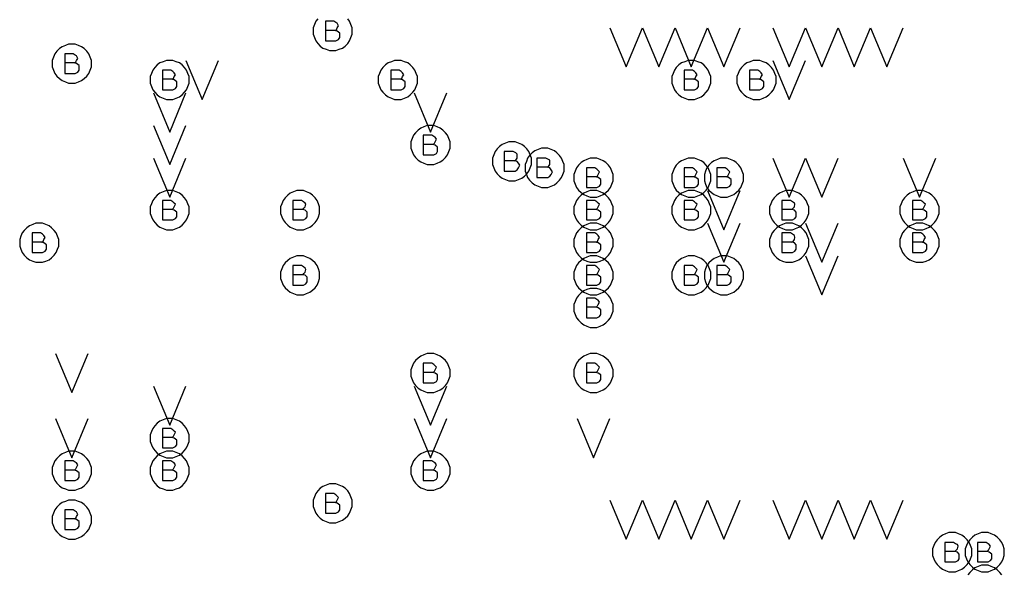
# Model space of a CAD drawing. Extents: x 28 to 61, y 25 to 46.
# Tile 17 of 49: x 36.4 to 37.9, y 32 to 32.8. Entities that reach past the tile are written whole.
import ezdxf

# ---------------------------------------------------------------- set-up
doc = ezdxf.new("R2010")
doc.units = 0
doc.layers.add('RVP8-TX_D_fab_art', color=2, linetype='CONTINUOUS')

msp = doc.modelspace()

# ---------------------------------------------------------------- linework, layer by layer
at = {"layer": 'RVP8-TX_D_fab_art'}
for points in [[(36.882, 32.829), (36.879, 32.825), (36.877, 32.82), (36.875, 32.815), (36.875, 32.81), (36.875, 32.805), (36.877, 32.8), (36.879, 32.795), (36.882, 32.791), (36.886, 32.787), (36.89, 32.784), (36.895, 32.782), (36.9, 32.78), (36.905, 32.78), (36.91, 32.78), (36.915, 32.782), (36.92, 32.784), (36.924, 32.787), (36.928, 32.791), (36.931, 32.795), (36.933, 32.8), (36.935, 32.805), (36.935, 32.81), (36.935, 32.81), (36.935, 32.815), (36.933, 32.82), (36.931, 32.825), (36.928, 32.829)], [(36.909, 32.811), (36.911, 32.812), (36.912, 32.815), (36.914, 32.818), (36.912, 32.822), (36.91, 32.823), (36.907, 32.825), (36.894, 32.825), (36.894, 32.795), (36.91, 32.795), (36.914, 32.797), (36.916, 32.8), (36.916, 32.804), (36.916, 32.807), (36.912, 32.81), (36.909, 32.811), (36.894, 32.811)], [(37.33, 32.815), (37.355, 32.755), (37.38, 32.815), (37.405, 32.755), (37.43, 32.815), (37.455, 32.755), (37.48, 32.815)], [(37.48, 32.815), (37.505, 32.755), (37.53, 32.815)], [(37.58, 32.815), (37.605, 32.755), (37.63, 32.815)], [(37.63, 32.815), (37.655, 32.755), (37.68, 32.815), (37.705, 32.755), (37.73, 32.815), (37.755, 32.755), (37.78, 32.815)], [(36.509, 32.761), (36.511, 32.763), (36.512, 32.765), (36.514, 32.768), (36.512, 32.772), (36.51, 32.773), (36.507, 32.775), (36.494, 32.775), (36.494, 32.745), (36.51, 32.745), (36.514, 32.747), (36.516, 32.75), (36.516, 32.754), (36.516, 32.757), (36.512, 32.76), (36.509, 32.761), (36.494, 32.761)], [(36.68, 32.765), (36.705, 32.705), (36.73, 32.765)], [(37.58, 32.765), (37.605, 32.705), (37.63, 32.765)], [(36.659, 32.736), (36.661, 32.737), (36.662, 32.74), (36.664, 32.743), (36.662, 32.746), (36.66, 32.748), (36.657, 32.75), (36.644, 32.75), (36.644, 32.72), (36.66, 32.72), (36.664, 32.722), (36.666, 32.725), (36.666, 32.729), (36.666, 32.732), (36.662, 32.735), (36.659, 32.736), (36.644, 32.736)], [(37.009, 32.736), (37.011, 32.737), (37.012, 32.74), (37.014, 32.743), (37.012, 32.746), (37.01, 32.748), (37.007, 32.75), (36.994, 32.75), (36.994, 32.72), (37.01, 32.72), (37.014, 32.722), (37.016, 32.725), (37.016, 32.729), (37.016, 32.732), (37.012, 32.735), (37.009, 32.736), (36.994, 32.736)], [(37.459, 32.736), (37.461, 32.737), (37.462, 32.74), (37.464, 32.743), (37.462, 32.746), (37.46, 32.748), (37.457, 32.75), (37.444, 32.75), (37.444, 32.72), (37.46, 32.72), (37.464, 32.722), (37.466, 32.725), (37.466, 32.729), (37.466, 32.732), (37.462, 32.735), (37.459, 32.736), (37.444, 32.736)], [(37.559, 32.736), (37.561, 32.737), (37.562, 32.74), (37.564, 32.743), (37.562, 32.746), (37.56, 32.748), (37.557, 32.75), (37.544, 32.75), (37.544, 32.72), (37.56, 32.72), (37.564, 32.722), (37.566, 32.725), (37.566, 32.729), (37.566, 32.732), (37.562, 32.735), (37.559, 32.736), (37.544, 32.736)], [(36.63, 32.715), (36.655, 32.655), (36.68, 32.715)], [(37.03, 32.715), (37.055, 32.655), (37.08, 32.715)], [(36.63, 32.665), (36.655, 32.605), (36.68, 32.665)], [(37.059, 32.636), (37.061, 32.638), (37.062, 32.64), (37.064, 32.644), (37.062, 32.647), (37.06, 32.648), (37.057, 32.65), (37.044, 32.65), (37.044, 32.62), (37.06, 32.62), (37.064, 32.622), (37.066, 32.625), (37.066, 32.629), (37.066, 32.632), (37.062, 32.635), (37.059, 32.636), (37.044, 32.636)], [(37.184, 32.611), (37.186, 32.612), (37.188, 32.615), (37.188, 32.618), (37.188, 32.621), (37.186, 32.623), (37.182, 32.625), (37.168, 32.625), (37.168, 32.595), (37.185, 32.595), (37.188, 32.597), (37.19, 32.6), (37.192, 32.604), (37.19, 32.607), (37.188, 32.61), (37.184, 32.611), (37.168, 32.611)], [(36.63, 32.615), (36.655, 32.555), (36.68, 32.615)], [(37.234, 32.601), (37.236, 32.602), (37.238, 32.605), (37.238, 32.608), (37.238, 32.612), (37.236, 32.613), (37.232, 32.615), (37.218, 32.615), (37.218, 32.585), (37.235, 32.585), (37.238, 32.587), (37.24, 32.59), (37.242, 32.594), (37.24, 32.597), (37.238, 32.6), (37.234, 32.601), (37.218, 32.601)], [(37.58, 32.615), (37.605, 32.555), (37.63, 32.615), (37.655, 32.555), (37.68, 32.615)], [(37.78, 32.615), (37.805, 32.555), (37.83, 32.615)], [(37.309, 32.586), (37.311, 32.588), (37.312, 32.59), (37.314, 32.594), (37.312, 32.596), (37.31, 32.598), (37.307, 32.6), (37.294, 32.6), (37.294, 32.57), (37.31, 32.57), (37.314, 32.572), (37.316, 32.575), (37.316, 32.578), (37.316, 32.582), (37.312, 32.585), (37.309, 32.586), (37.294, 32.586)], [(37.459, 32.586), (37.461, 32.588), (37.462, 32.59), (37.464, 32.594), (37.462, 32.596), (37.46, 32.598), (37.457, 32.6), (37.444, 32.6), (37.444, 32.57), (37.46, 32.57), (37.464, 32.572), (37.466, 32.575), (37.466, 32.578), (37.466, 32.582), (37.462, 32.585), (37.459, 32.586), (37.444, 32.586)], [(37.509, 32.586), (37.511, 32.588), (37.512, 32.59), (37.514, 32.594), (37.512, 32.596), (37.51, 32.598), (37.507, 32.6), (37.494, 32.6), (37.494, 32.57), (37.51, 32.57), (37.514, 32.572), (37.516, 32.575), (37.516, 32.578), (37.516, 32.582), (37.512, 32.585), (37.509, 32.586), (37.494, 32.586)], [(37.48, 32.565), (37.505, 32.505), (37.53, 32.565)], [(36.659, 32.536), (36.661, 32.538), (36.662, 32.54), (36.664, 32.544), (36.662, 32.546), (36.66, 32.548), (36.657, 32.55), (36.644, 32.55), (36.644, 32.52), (36.66, 32.52), (36.664, 32.522), (36.666, 32.525), (36.666, 32.528), (36.666, 32.532), (36.662, 32.535), (36.659, 32.536), (36.644, 32.536)], [(36.859, 32.536), (36.861, 32.538), (36.863, 32.54), (36.864, 32.544), (36.863, 32.546), (36.86, 32.548), (36.857, 32.55), (36.844, 32.55), (36.844, 32.52), (36.86, 32.52), (36.864, 32.522), (36.866, 32.525), (36.866, 32.528), (36.866, 32.532), (36.863, 32.535), (36.859, 32.536), (36.844, 32.536)], [(37.309, 32.536), (37.311, 32.538), (37.312, 32.54), (37.314, 32.544), (37.312, 32.546), (37.31, 32.548), (37.307, 32.55), (37.294, 32.55), (37.294, 32.52), (37.31, 32.52), (37.314, 32.522), (37.316, 32.525), (37.316, 32.528), (37.316, 32.532), (37.312, 32.535), (37.309, 32.536), (37.294, 32.536)], [(37.459, 32.536), (37.461, 32.538), (37.462, 32.54), (37.464, 32.544), (37.462, 32.546), (37.46, 32.548), (37.457, 32.55), (37.444, 32.55), (37.444, 32.52), (37.46, 32.52), (37.464, 32.522), (37.466, 32.525), (37.466, 32.528), (37.466, 32.532), (37.462, 32.535), (37.459, 32.536), (37.444, 32.536)], [(37.609, 32.536), (37.611, 32.538), (37.613, 32.54), (37.614, 32.544), (37.613, 32.546), (37.61, 32.548), (37.607, 32.55), (37.594, 32.55), (37.594, 32.52), (37.61, 32.52), (37.614, 32.522), (37.616, 32.525), (37.616, 32.528), (37.616, 32.532), (37.613, 32.535), (37.609, 32.536), (37.594, 32.536)], [(37.809, 32.536), (37.811, 32.538), (37.812, 32.54), (37.814, 32.544), (37.812, 32.546), (37.81, 32.548), (37.807, 32.55), (37.794, 32.55), (37.794, 32.52), (37.81, 32.52), (37.814, 32.522), (37.816, 32.525), (37.816, 32.528), (37.816, 32.532), (37.812, 32.535), (37.809, 32.536), (37.794, 32.536)], [(37.48, 32.515), (37.505, 32.455), (37.53, 32.515)], [(37.63, 32.515), (37.655, 32.455), (37.68, 32.515)], [(36.459, 32.486), (36.461, 32.487), (36.462, 32.49), (36.464, 32.493), (36.462, 32.496), (36.46, 32.498), (36.457, 32.5), (36.444, 32.5), (36.444, 32.47), (36.46, 32.47), (36.464, 32.472), (36.466, 32.475), (36.466, 32.479), (36.466, 32.482), (36.462, 32.485), (36.459, 32.486), (36.444, 32.486)], [(37.309, 32.486), (37.311, 32.487), (37.312, 32.49), (37.314, 32.493), (37.312, 32.496), (37.31, 32.498), (37.307, 32.5), (37.294, 32.5), (37.294, 32.47), (37.31, 32.47), (37.314, 32.472), (37.316, 32.475), (37.316, 32.479), (37.316, 32.482), (37.312, 32.485), (37.309, 32.486), (37.294, 32.486)], [(37.609, 32.486), (37.611, 32.487), (37.613, 32.49), (37.614, 32.493), (37.613, 32.496), (37.61, 32.498), (37.607, 32.5), (37.594, 32.5), (37.594, 32.47), (37.61, 32.47), (37.614, 32.472), (37.616, 32.475), (37.616, 32.479), (37.616, 32.482), (37.613, 32.485), (37.609, 32.486), (37.594, 32.486)], [(37.809, 32.486), (37.811, 32.487), (37.812, 32.49), (37.814, 32.493), (37.812, 32.496), (37.81, 32.498), (37.807, 32.5), (37.794, 32.5), (37.794, 32.47), (37.81, 32.47), (37.814, 32.472), (37.816, 32.475), (37.816, 32.479), (37.816, 32.482), (37.812, 32.485), (37.809, 32.486), (37.794, 32.486)], [(36.859, 32.436), (36.861, 32.438), (36.863, 32.44), (36.864, 32.444), (36.863, 32.446), (36.86, 32.448), (36.857, 32.45), (36.844, 32.45), (36.844, 32.42), (36.86, 32.42), (36.864, 32.422), (36.866, 32.425), (36.866, 32.428), (36.866, 32.432), (36.863, 32.435), (36.859, 32.436), (36.844, 32.436)], [(37.309, 32.436), (37.311, 32.438), (37.312, 32.44), (37.314, 32.444), (37.312, 32.446), (37.31, 32.448), (37.307, 32.45), (37.294, 32.45), (37.294, 32.42), (37.31, 32.42), (37.314, 32.422), (37.316, 32.425), (37.316, 32.428), (37.316, 32.432), (37.312, 32.435), (37.309, 32.436), (37.294, 32.436)], [(37.459, 32.436), (37.461, 32.438), (37.462, 32.44), (37.464, 32.444), (37.462, 32.446), (37.46, 32.448), (37.457, 32.45), (37.444, 32.45), (37.444, 32.42), (37.46, 32.42), (37.464, 32.422), (37.466, 32.425), (37.466, 32.428), (37.466, 32.432), (37.462, 32.435), (37.459, 32.436), (37.444, 32.436)], [(37.509, 32.436), (37.511, 32.438), (37.512, 32.44), (37.514, 32.444), (37.512, 32.446), (37.51, 32.448), (37.507, 32.45), (37.494, 32.45), (37.494, 32.42), (37.51, 32.42), (37.514, 32.422), (37.516, 32.425), (37.516, 32.428), (37.516, 32.432), (37.512, 32.435), (37.509, 32.436), (37.494, 32.436)], [(37.63, 32.465), (37.655, 32.405), (37.68, 32.465)], [(37.309, 32.386), (37.311, 32.388), (37.312, 32.39), (37.314, 32.394), (37.312, 32.397), (37.31, 32.398), (37.307, 32.4), (37.294, 32.4), (37.294, 32.37), (37.31, 32.37), (37.314, 32.372), (37.316, 32.375), (37.316, 32.379), (37.316, 32.382), (37.312, 32.385), (37.309, 32.386), (37.294, 32.386)], [(36.48, 32.315), (36.505, 32.255), (36.53, 32.315)], [(37.059, 32.286), (37.061, 32.288), (37.062, 32.29), (37.064, 32.294), (37.062, 32.296), (37.06, 32.298), (37.057, 32.3), (37.044, 32.3), (37.044, 32.27), (37.06, 32.27), (37.064, 32.272), (37.066, 32.275), (37.066, 32.278), (37.066, 32.282), (37.062, 32.285), (37.059, 32.286), (37.044, 32.286)], [(37.309, 32.286), (37.311, 32.288), (37.312, 32.29), (37.314, 32.294), (37.312, 32.296), (37.31, 32.298), (37.307, 32.3), (37.294, 32.3), (37.294, 32.27), (37.31, 32.27), (37.314, 32.272), (37.316, 32.275), (37.316, 32.278), (37.316, 32.282), (37.312, 32.285), (37.309, 32.286), (37.294, 32.286)], [(36.63, 32.265), (36.655, 32.205), (36.68, 32.265)], [(37.03, 32.265), (37.055, 32.205), (37.08, 32.265)], [(36.48, 32.215), (36.505, 32.155), (36.53, 32.215)], [(37.03, 32.215), (37.055, 32.155), (37.08, 32.215)], [(37.28, 32.215), (37.305, 32.155), (37.33, 32.215)], [(36.659, 32.186), (36.661, 32.188), (36.662, 32.19), (36.664, 32.194), (36.662, 32.196), (36.66, 32.198), (36.657, 32.2), (36.644, 32.2), (36.644, 32.17), (36.66, 32.17), (36.664, 32.172), (36.666, 32.175), (36.666, 32.178), (36.666, 32.182), (36.662, 32.185), (36.659, 32.186), (36.644, 32.186)], [(36.509, 32.136), (36.511, 32.138), (36.512, 32.14), (36.514, 32.144), (36.512, 32.147), (36.51, 32.148), (36.507, 32.15), (36.494, 32.15), (36.494, 32.12), (36.51, 32.12), (36.514, 32.122), (36.516, 32.125), (36.516, 32.129), (36.516, 32.132), (36.512, 32.135), (36.509, 32.136), (36.494, 32.136)], [(36.659, 32.136), (36.661, 32.138), (36.662, 32.14), (36.664, 32.144), (36.662, 32.147), (36.66, 32.148), (36.657, 32.15), (36.644, 32.15), (36.644, 32.12), (36.66, 32.12), (36.664, 32.122), (36.666, 32.125), (36.666, 32.129), (36.666, 32.132), (36.662, 32.135), (36.659, 32.136), (36.644, 32.136)], [(37.059, 32.136), (37.061, 32.138), (37.062, 32.14), (37.064, 32.144), (37.062, 32.147), (37.06, 32.148), (37.057, 32.15), (37.044, 32.15), (37.044, 32.12), (37.06, 32.12), (37.064, 32.122), (37.066, 32.125), (37.066, 32.129), (37.066, 32.132), (37.062, 32.135), (37.059, 32.136), (37.044, 32.136)], [(36.909, 32.086), (36.911, 32.088), (36.912, 32.09), (36.914, 32.094), (36.912, 32.096), (36.91, 32.098), (36.907, 32.1), (36.894, 32.1), (36.894, 32.07), (36.91, 32.07), (36.914, 32.072), (36.916, 32.075), (36.916, 32.078), (36.916, 32.082), (36.912, 32.085), (36.909, 32.086), (36.894, 32.086)], [(37.33, 32.09), (37.355, 32.03), (37.38, 32.09), (37.405, 32.03), (37.43, 32.09), (37.455, 32.03), (37.48, 32.09)], [(37.48, 32.09), (37.505, 32.03), (37.53, 32.09)], [(37.58, 32.09), (37.605, 32.03), (37.63, 32.09), (37.655, 32.03), (37.68, 32.09), (37.705, 32.03), (37.73, 32.09), (37.755, 32.03), (37.78, 32.09)], [(36.509, 32.061), (36.511, 32.062), (36.512, 32.065), (36.514, 32.068), (36.512, 32.072), (36.51, 32.073), (36.507, 32.075), (36.494, 32.075), (36.494, 32.045), (36.51, 32.045), (36.514, 32.047), (36.516, 32.05), (36.516, 32.054), (36.516, 32.057), (36.512, 32.06), (36.509, 32.061), (36.494, 32.061)], [(37.859, 32.011), (37.861, 32.013), (37.863, 32.015), (37.864, 32.019), (37.863, 32.022), (37.86, 32.023), (37.857, 32.025), (37.844, 32.025), (37.844, 31.995), (37.86, 31.995), (37.864, 31.997), (37.866, 32), (37.866, 32.004), (37.866, 32.007), (37.863, 32.01), (37.859, 32.011), (37.844, 32.011)], [(37.909, 32.011), (37.911, 32.013), (37.912, 32.015), (37.914, 32.019), (37.912, 32.022), (37.91, 32.023), (37.907, 32.025), (37.894, 32.025), (37.894, 31.995), (37.91, 31.995), (37.914, 31.997), (37.916, 32), (37.916, 32.004), (37.916, 32.007), (37.912, 32.01), (37.909, 32.011), (37.894, 32.011)], [(37.931, 31.975), (37.928, 31.979), (37.924, 31.983), (37.92, 31.986), (37.915, 31.988), (37.91, 31.99), (37.905, 31.99), (37.9, 31.99), (37.895, 31.988), (37.89, 31.986), (37.886, 31.983), (37.882, 31.979), (37.879, 31.975)]]:
    msp.add_lwpolyline(points, dxfattribs=at)
for points in [[(36.535, 32.76), (36.535, 32.765), (36.533, 32.77), (36.531, 32.775), (36.528, 32.779), (36.524, 32.783), (36.52, 32.786), (36.515, 32.788), (36.51, 32.79), (36.505, 32.79), (36.5, 32.79), (36.495, 32.788), (36.49, 32.786), (36.486, 32.783), (36.482, 32.779), (36.479, 32.775), (36.477, 32.77), (36.475, 32.765), (36.475, 32.76), (36.475, 32.755), (36.477, 32.75), (36.479, 32.745), (36.482, 32.741), (36.486, 32.737), (36.49, 32.734), (36.495, 32.732), (36.5, 32.73), (36.505, 32.73), (36.51, 32.73), (36.515, 32.732), (36.52, 32.734), (36.524, 32.737), (36.528, 32.741), (36.531, 32.745), (36.533, 32.75), (36.535, 32.755), (36.535, 32.76)], [(36.685, 32.735), (36.685, 32.74), (36.683, 32.745), (36.681, 32.75), (36.678, 32.754), (36.674, 32.758), (36.67, 32.761), (36.665, 32.763), (36.66, 32.765), (36.655, 32.765), (36.65, 32.765), (36.645, 32.763), (36.64, 32.761), (36.636, 32.758), (36.632, 32.754), (36.629, 32.75), (36.627, 32.745), (36.625, 32.74), (36.625, 32.735), (36.625, 32.73), (36.627, 32.725), (36.629, 32.72), (36.632, 32.716), (36.636, 32.712), (36.64, 32.709), (36.645, 32.707), (36.65, 32.705), (36.655, 32.705), (36.66, 32.705), (36.665, 32.707), (36.67, 32.709), (36.674, 32.712), (36.678, 32.716), (36.681, 32.72), (36.683, 32.725), (36.685, 32.73), (36.685, 32.735)], [(37.035, 32.735), (37.035, 32.74), (37.033, 32.745), (37.031, 32.75), (37.028, 32.754), (37.024, 32.758), (37.02, 32.761), (37.015, 32.763), (37.01, 32.765), (37.005, 32.765), (37, 32.765), (36.995, 32.763), (36.99, 32.761), (36.986, 32.758), (36.982, 32.754), (36.979, 32.75), (36.977, 32.745), (36.975, 32.74), (36.975, 32.735), (36.975, 32.73), (36.977, 32.725), (36.979, 32.72), (36.982, 32.716), (36.986, 32.712), (36.99, 32.709), (36.995, 32.707), (37, 32.705), (37.005, 32.705), (37.01, 32.705), (37.015, 32.707), (37.02, 32.709), (37.024, 32.712), (37.028, 32.716), (37.031, 32.72), (37.033, 32.725), (37.035, 32.73), (37.035, 32.735)], [(37.485, 32.735), (37.485, 32.74), (37.483, 32.745), (37.481, 32.75), (37.478, 32.754), (37.474, 32.758), (37.47, 32.761), (37.465, 32.763), (37.46, 32.765), (37.455, 32.765), (37.45, 32.765), (37.445, 32.763), (37.44, 32.761), (37.436, 32.758), (37.432, 32.754), (37.429, 32.75), (37.427, 32.745), (37.425, 32.74), (37.425, 32.735), (37.425, 32.73), (37.427, 32.725), (37.429, 32.72), (37.432, 32.716), (37.436, 32.712), (37.44, 32.709), (37.445, 32.707), (37.45, 32.705), (37.455, 32.705), (37.46, 32.705), (37.465, 32.707), (37.47, 32.709), (37.474, 32.712), (37.478, 32.716), (37.481, 32.72), (37.483, 32.725), (37.485, 32.73), (37.485, 32.735)], [(37.585, 32.735), (37.585, 32.74), (37.583, 32.745), (37.581, 32.75), (37.578, 32.754), (37.574, 32.758), (37.57, 32.761), (37.565, 32.763), (37.56, 32.765), (37.555, 32.765), (37.55, 32.765), (37.545, 32.763), (37.54, 32.761), (37.536, 32.758), (37.532, 32.754), (37.529, 32.75), (37.527, 32.745), (37.525, 32.74), (37.525, 32.735), (37.525, 32.73), (37.527, 32.725), (37.529, 32.72), (37.532, 32.716), (37.536, 32.712), (37.54, 32.709), (37.545, 32.707), (37.55, 32.705), (37.555, 32.705), (37.56, 32.705), (37.565, 32.707), (37.57, 32.709), (37.574, 32.712), (37.578, 32.716), (37.581, 32.72), (37.583, 32.725), (37.585, 32.73), (37.585, 32.735)], [(37.085, 32.635), (37.085, 32.64), (37.083, 32.645), (37.081, 32.65), (37.078, 32.654), (37.074, 32.658), (37.07, 32.661), (37.065, 32.663), (37.06, 32.665), (37.055, 32.665), (37.05, 32.665), (37.045, 32.663), (37.04, 32.661), (37.036, 32.658), (37.032, 32.654), (37.029, 32.65), (37.027, 32.645), (37.025, 32.64), (37.025, 32.635), (37.025, 32.63), (37.027, 32.625), (37.029, 32.62), (37.032, 32.616), (37.036, 32.612), (37.04, 32.609), (37.045, 32.607), (37.05, 32.605), (37.055, 32.605), (37.06, 32.605), (37.065, 32.607), (37.07, 32.609), (37.074, 32.612), (37.078, 32.616), (37.081, 32.62), (37.083, 32.625), (37.085, 32.63), (37.085, 32.635)], [(37.21, 32.61), (37.21, 32.615), (37.208, 32.62), (37.206, 32.625), (37.203, 32.629), (37.199, 32.633), (37.195, 32.636), (37.19, 32.638), (37.185, 32.64), (37.18, 32.64), (37.175, 32.64), (37.17, 32.638), (37.165, 32.636), (37.161, 32.633), (37.157, 32.629), (37.154, 32.625), (37.152, 32.62), (37.15, 32.615), (37.15, 32.61), (37.15, 32.605), (37.152, 32.6), (37.154, 32.595), (37.157, 32.591), (37.161, 32.587), (37.165, 32.584), (37.17, 32.582), (37.175, 32.58), (37.18, 32.58), (37.185, 32.58), (37.19, 32.582), (37.195, 32.584), (37.199, 32.587), (37.203, 32.591), (37.206, 32.595), (37.208, 32.6), (37.21, 32.605), (37.21, 32.61)], [(37.26, 32.6), (37.26, 32.605), (37.258, 32.61), (37.256, 32.615), (37.253, 32.619), (37.249, 32.623), (37.245, 32.626), (37.24, 32.628), (37.235, 32.63), (37.23, 32.63), (37.225, 32.63), (37.22, 32.628), (37.215, 32.626), (37.211, 32.623), (37.207, 32.619), (37.204, 32.615), (37.202, 32.61), (37.2, 32.605), (37.2, 32.6), (37.2, 32.595), (37.202, 32.59), (37.204, 32.585), (37.207, 32.581), (37.211, 32.577), (37.215, 32.574), (37.22, 32.572), (37.225, 32.57), (37.23, 32.57), (37.235, 32.57), (37.24, 32.572), (37.245, 32.574), (37.249, 32.577), (37.253, 32.581), (37.256, 32.585), (37.258, 32.59), (37.26, 32.595), (37.26, 32.6)], [(37.335, 32.585), (37.335, 32.59), (37.333, 32.595), (37.331, 32.6), (37.328, 32.604), (37.324, 32.608), (37.32, 32.611), (37.315, 32.613), (37.31, 32.615), (37.305, 32.615), (37.3, 32.615), (37.295, 32.613), (37.29, 32.611), (37.286, 32.608), (37.282, 32.604), (37.279, 32.6), (37.277, 32.595), (37.275, 32.59), (37.275, 32.585), (37.275, 32.58), (37.277, 32.575), (37.279, 32.57), (37.282, 32.566), (37.286, 32.562), (37.29, 32.559), (37.295, 32.557), (37.3, 32.555), (37.305, 32.555), (37.31, 32.555), (37.315, 32.557), (37.32, 32.559), (37.324, 32.562), (37.328, 32.566), (37.331, 32.57), (37.333, 32.575), (37.335, 32.58), (37.335, 32.585)], [(37.485, 32.585), (37.485, 32.59), (37.483, 32.595), (37.481, 32.6), (37.478, 32.604), (37.474, 32.608), (37.47, 32.611), (37.465, 32.613), (37.46, 32.615), (37.455, 32.615), (37.45, 32.615), (37.445, 32.613), (37.44, 32.611), (37.436, 32.608), (37.432, 32.604), (37.429, 32.6), (37.427, 32.595), (37.425, 32.59), (37.425, 32.585), (37.425, 32.58), (37.427, 32.575), (37.429, 32.57), (37.432, 32.566), (37.436, 32.562), (37.44, 32.559), (37.445, 32.557), (37.45, 32.555), (37.455, 32.555), (37.46, 32.555), (37.465, 32.557), (37.47, 32.559), (37.474, 32.562), (37.478, 32.566), (37.481, 32.57), (37.483, 32.575), (37.485, 32.58), (37.485, 32.585)], [(37.535, 32.585), (37.535, 32.59), (37.533, 32.595), (37.531, 32.6), (37.528, 32.604), (37.524, 32.608), (37.52, 32.611), (37.515, 32.613), (37.51, 32.615), (37.505, 32.615), (37.5, 32.615), (37.495, 32.613), (37.49, 32.611), (37.486, 32.608), (37.482, 32.604), (37.479, 32.6), (37.477, 32.595), (37.475, 32.59), (37.475, 32.585), (37.475, 32.58), (37.477, 32.575), (37.479, 32.57), (37.482, 32.566), (37.486, 32.562), (37.49, 32.559), (37.495, 32.557), (37.5, 32.555), (37.505, 32.555), (37.51, 32.555), (37.515, 32.557), (37.52, 32.559), (37.524, 32.562), (37.528, 32.566), (37.531, 32.57), (37.533, 32.575), (37.535, 32.58), (37.535, 32.585)], [(36.685, 32.535), (36.685, 32.54), (36.683, 32.545), (36.681, 32.55), (36.678, 32.554), (36.674, 32.558), (36.67, 32.561), (36.665, 32.563), (36.66, 32.565), (36.655, 32.565), (36.65, 32.565), (36.645, 32.563), (36.64, 32.561), (36.636, 32.558), (36.632, 32.554), (36.629, 32.55), (36.627, 32.545), (36.625, 32.54), (36.625, 32.535), (36.625, 32.53), (36.627, 32.525), (36.629, 32.52), (36.632, 32.516), (36.636, 32.512), (36.64, 32.509), (36.645, 32.507), (36.65, 32.505), (36.655, 32.505), (36.66, 32.505), (36.665, 32.507), (36.67, 32.509), (36.674, 32.512), (36.678, 32.516), (36.681, 32.52), (36.683, 32.525), (36.685, 32.53), (36.685, 32.535)], [(36.885, 32.535), (36.885, 32.54), (36.883, 32.545), (36.881, 32.55), (36.878, 32.554), (36.874, 32.558), (36.87, 32.561), (36.865, 32.563), (36.86, 32.565), (36.855, 32.565), (36.85, 32.565), (36.845, 32.563), (36.84, 32.561), (36.836, 32.558), (36.832, 32.554), (36.829, 32.55), (36.827, 32.545), (36.825, 32.54), (36.825, 32.535), (36.825, 32.53), (36.827, 32.525), (36.829, 32.52), (36.832, 32.516), (36.836, 32.512), (36.84, 32.509), (36.845, 32.507), (36.85, 32.505), (36.855, 32.505), (36.86, 32.505), (36.865, 32.507), (36.87, 32.509), (36.874, 32.512), (36.878, 32.516), (36.881, 32.52), (36.883, 32.525), (36.885, 32.53), (36.885, 32.535)], [(37.335, 32.535), (37.335, 32.54), (37.333, 32.545), (37.331, 32.55), (37.328, 32.554), (37.324, 32.558), (37.32, 32.561), (37.315, 32.563), (37.31, 32.565), (37.305, 32.565), (37.3, 32.565), (37.295, 32.563), (37.29, 32.561), (37.286, 32.558), (37.282, 32.554), (37.279, 32.55), (37.277, 32.545), (37.275, 32.54), (37.275, 32.535), (37.275, 32.53), (37.277, 32.525), (37.279, 32.52), (37.282, 32.516), (37.286, 32.512), (37.29, 32.509), (37.295, 32.507), (37.3, 32.505), (37.305, 32.505), (37.31, 32.505), (37.315, 32.507), (37.32, 32.509), (37.324, 32.512), (37.328, 32.516), (37.331, 32.52), (37.333, 32.525), (37.335, 32.53), (37.335, 32.535)], [(37.485, 32.535), (37.485, 32.54), (37.483, 32.545), (37.481, 32.55), (37.478, 32.554), (37.474, 32.558), (37.47, 32.561), (37.465, 32.563), (37.46, 32.565), (37.455, 32.565), (37.45, 32.565), (37.445, 32.563), (37.44, 32.561), (37.436, 32.558), (37.432, 32.554), (37.429, 32.55), (37.427, 32.545), (37.425, 32.54), (37.425, 32.535), (37.425, 32.53), (37.427, 32.525), (37.429, 32.52), (37.432, 32.516), (37.436, 32.512), (37.44, 32.509), (37.445, 32.507), (37.45, 32.505), (37.455, 32.505), (37.46, 32.505), (37.465, 32.507), (37.47, 32.509), (37.474, 32.512), (37.478, 32.516), (37.481, 32.52), (37.483, 32.525), (37.485, 32.53), (37.485, 32.535)], [(37.635, 32.535), (37.635, 32.54), (37.633, 32.545), (37.631, 32.55), (37.628, 32.554), (37.624, 32.558), (37.62, 32.561), (37.615, 32.563), (37.61, 32.565), (37.605, 32.565), (37.6, 32.565), (37.595, 32.563), (37.59, 32.561), (37.586, 32.558), (37.582, 32.554), (37.579, 32.55), (37.577, 32.545), (37.575, 32.54), (37.575, 32.535), (37.575, 32.53), (37.577, 32.525), (37.579, 32.52), (37.582, 32.516), (37.586, 32.512), (37.59, 32.509), (37.595, 32.507), (37.6, 32.505), (37.605, 32.505), (37.61, 32.505), (37.615, 32.507), (37.62, 32.509), (37.624, 32.512), (37.628, 32.516), (37.631, 32.52), (37.633, 32.525), (37.635, 32.53), (37.635, 32.535)], [(37.835, 32.535), (37.835, 32.54), (37.833, 32.545), (37.831, 32.55), (37.828, 32.554), (37.824, 32.558), (37.82, 32.561), (37.815, 32.563), (37.81, 32.565), (37.805, 32.565), (37.8, 32.565), (37.795, 32.563), (37.79, 32.561), (37.786, 32.558), (37.782, 32.554), (37.779, 32.55), (37.777, 32.545), (37.775, 32.54), (37.775, 32.535), (37.775, 32.53), (37.777, 32.525), (37.779, 32.52), (37.782, 32.516), (37.786, 32.512), (37.79, 32.509), (37.795, 32.507), (37.8, 32.505), (37.805, 32.505), (37.81, 32.505), (37.815, 32.507), (37.82, 32.509), (37.824, 32.512), (37.828, 32.516), (37.831, 32.52), (37.833, 32.525), (37.835, 32.53), (37.835, 32.535)], [(36.485, 32.485), (36.485, 32.49), (36.483, 32.495), (36.481, 32.5), (36.478, 32.504), (36.474, 32.508), (36.47, 32.511), (36.465, 32.513), (36.46, 32.515), (36.455, 32.515), (36.45, 32.515), (36.445, 32.513), (36.44, 32.511), (36.436, 32.508), (36.432, 32.504), (36.429, 32.5), (36.427, 32.495), (36.425, 32.49), (36.425, 32.485), (36.425, 32.48), (36.427, 32.475), (36.429, 32.47), (36.432, 32.466), (36.436, 32.462), (36.44, 32.459), (36.445, 32.457), (36.45, 32.455), (36.455, 32.455), (36.46, 32.455), (36.465, 32.457), (36.47, 32.459), (36.474, 32.462), (36.478, 32.466), (36.481, 32.47), (36.483, 32.475), (36.485, 32.48), (36.485, 32.485)], [(37.335, 32.485), (37.335, 32.49), (37.333, 32.495), (37.331, 32.5), (37.328, 32.504), (37.324, 32.508), (37.32, 32.511), (37.315, 32.513), (37.31, 32.515), (37.305, 32.515), (37.3, 32.515), (37.295, 32.513), (37.29, 32.511), (37.286, 32.508), (37.282, 32.504), (37.279, 32.5), (37.277, 32.495), (37.275, 32.49), (37.275, 32.485), (37.275, 32.48), (37.277, 32.475), (37.279, 32.47), (37.282, 32.466), (37.286, 32.462), (37.29, 32.459), (37.295, 32.457), (37.3, 32.455), (37.305, 32.455), (37.31, 32.455), (37.315, 32.457), (37.32, 32.459), (37.324, 32.462), (37.328, 32.466), (37.331, 32.47), (37.333, 32.475), (37.335, 32.48), (37.335, 32.485)], [(37.635, 32.485), (37.635, 32.49), (37.633, 32.495), (37.631, 32.5), (37.628, 32.504), (37.624, 32.508), (37.62, 32.511), (37.615, 32.513), (37.61, 32.515), (37.605, 32.515), (37.6, 32.515), (37.595, 32.513), (37.59, 32.511), (37.586, 32.508), (37.582, 32.504), (37.579, 32.5), (37.577, 32.495), (37.575, 32.49), (37.575, 32.485), (37.575, 32.48), (37.577, 32.475), (37.579, 32.47), (37.582, 32.466), (37.586, 32.462), (37.59, 32.459), (37.595, 32.457), (37.6, 32.455), (37.605, 32.455), (37.61, 32.455), (37.615, 32.457), (37.62, 32.459), (37.624, 32.462), (37.628, 32.466), (37.631, 32.47), (37.633, 32.475), (37.635, 32.48), (37.635, 32.485)], [(37.835, 32.485), (37.835, 32.49), (37.833, 32.495), (37.831, 32.5), (37.828, 32.504), (37.824, 32.508), (37.82, 32.511), (37.815, 32.513), (37.81, 32.515), (37.805, 32.515), (37.8, 32.515), (37.795, 32.513), (37.79, 32.511), (37.786, 32.508), (37.782, 32.504), (37.779, 32.5), (37.777, 32.495), (37.775, 32.49), (37.775, 32.485), (37.775, 32.48), (37.777, 32.475), (37.779, 32.47), (37.782, 32.466), (37.786, 32.462), (37.79, 32.459), (37.795, 32.457), (37.8, 32.455), (37.805, 32.455), (37.81, 32.455), (37.815, 32.457), (37.82, 32.459), (37.824, 32.462), (37.828, 32.466), (37.831, 32.47), (37.833, 32.475), (37.835, 32.48), (37.835, 32.485)], [(36.885, 32.435), (36.885, 32.44), (36.883, 32.445), (36.881, 32.45), (36.878, 32.454), (36.874, 32.458), (36.87, 32.461), (36.865, 32.463), (36.86, 32.465), (36.855, 32.465), (36.85, 32.465), (36.845, 32.463), (36.84, 32.461), (36.836, 32.458), (36.832, 32.454), (36.829, 32.45), (36.827, 32.445), (36.825, 32.44), (36.825, 32.435), (36.825, 32.43), (36.827, 32.425), (36.829, 32.42), (36.832, 32.416), (36.836, 32.412), (36.84, 32.409), (36.845, 32.407), (36.85, 32.405), (36.855, 32.405), (36.86, 32.405), (36.865, 32.407), (36.87, 32.409), (36.874, 32.412), (36.878, 32.416), (36.881, 32.42), (36.883, 32.425), (36.885, 32.43), (36.885, 32.435)], [(37.335, 32.435), (37.335, 32.44), (37.333, 32.445), (37.331, 32.45), (37.328, 32.454), (37.324, 32.458), (37.32, 32.461), (37.315, 32.463), (37.31, 32.465), (37.305, 32.465), (37.3, 32.465), (37.295, 32.463), (37.29, 32.461), (37.286, 32.458), (37.282, 32.454), (37.279, 32.45), (37.277, 32.445), (37.275, 32.44), (37.275, 32.435), (37.275, 32.43), (37.277, 32.425), (37.279, 32.42), (37.282, 32.416), (37.286, 32.412), (37.29, 32.409), (37.295, 32.407), (37.3, 32.405), (37.305, 32.405), (37.31, 32.405), (37.315, 32.407), (37.32, 32.409), (37.324, 32.412), (37.328, 32.416), (37.331, 32.42), (37.333, 32.425), (37.335, 32.43), (37.335, 32.435)], [(37.485, 32.435), (37.485, 32.44), (37.483, 32.445), (37.481, 32.45), (37.478, 32.454), (37.474, 32.458), (37.47, 32.461), (37.465, 32.463), (37.46, 32.465), (37.455, 32.465), (37.45, 32.465), (37.445, 32.463), (37.44, 32.461), (37.436, 32.458), (37.432, 32.454), (37.429, 32.45), (37.427, 32.445), (37.425, 32.44), (37.425, 32.435), (37.425, 32.43), (37.427, 32.425), (37.429, 32.42), (37.432, 32.416), (37.436, 32.412), (37.44, 32.409), (37.445, 32.407), (37.45, 32.405), (37.455, 32.405), (37.46, 32.405), (37.465, 32.407), (37.47, 32.409), (37.474, 32.412), (37.478, 32.416), (37.481, 32.42), (37.483, 32.425), (37.485, 32.43), (37.485, 32.435)], [(37.535, 32.435), (37.535, 32.44), (37.533, 32.445), (37.531, 32.45), (37.528, 32.454), (37.524, 32.458), (37.52, 32.461), (37.515, 32.463), (37.51, 32.465), (37.505, 32.465), (37.5, 32.465), (37.495, 32.463), (37.49, 32.461), (37.486, 32.458), (37.482, 32.454), (37.479, 32.45), (37.477, 32.445), (37.475, 32.44), (37.475, 32.435), (37.475, 32.43), (37.477, 32.425), (37.479, 32.42), (37.482, 32.416), (37.486, 32.412), (37.49, 32.409), (37.495, 32.407), (37.5, 32.405), (37.505, 32.405), (37.51, 32.405), (37.515, 32.407), (37.52, 32.409), (37.524, 32.412), (37.528, 32.416), (37.531, 32.42), (37.533, 32.425), (37.535, 32.43), (37.535, 32.435)], [(37.335, 32.385), (37.335, 32.39), (37.333, 32.395), (37.331, 32.4), (37.328, 32.404), (37.324, 32.408), (37.32, 32.411), (37.315, 32.413), (37.31, 32.415), (37.305, 32.415), (37.3, 32.415), (37.295, 32.413), (37.29, 32.411), (37.286, 32.408), (37.282, 32.404), (37.279, 32.4), (37.277, 32.395), (37.275, 32.39), (37.275, 32.385), (37.275, 32.38), (37.277, 32.375), (37.279, 32.37), (37.282, 32.366), (37.286, 32.362), (37.29, 32.359), (37.295, 32.357), (37.3, 32.355), (37.305, 32.355), (37.31, 32.355), (37.315, 32.357), (37.32, 32.359), (37.324, 32.362), (37.328, 32.366), (37.331, 32.37), (37.333, 32.375), (37.335, 32.38), (37.335, 32.385)], [(37.085, 32.285), (37.085, 32.29), (37.083, 32.295), (37.081, 32.3), (37.078, 32.304), (37.074, 32.308), (37.07, 32.311), (37.065, 32.313), (37.06, 32.315), (37.055, 32.315), (37.05, 32.315), (37.045, 32.313), (37.04, 32.311), (37.036, 32.308), (37.032, 32.304), (37.029, 32.3), (37.027, 32.295), (37.025, 32.29), (37.025, 32.285), (37.025, 32.28), (37.027, 32.275), (37.029, 32.27), (37.032, 32.266), (37.036, 32.262), (37.04, 32.259), (37.045, 32.257), (37.05, 32.255), (37.055, 32.255), (37.06, 32.255), (37.065, 32.257), (37.07, 32.259), (37.074, 32.262), (37.078, 32.266), (37.081, 32.27), (37.083, 32.275), (37.085, 32.28), (37.085, 32.285)], [(37.335, 32.285), (37.335, 32.29), (37.333, 32.295), (37.331, 32.3), (37.328, 32.304), (37.324, 32.308), (37.32, 32.311), (37.315, 32.313), (37.31, 32.315), (37.305, 32.315), (37.3, 32.315), (37.295, 32.313), (37.29, 32.311), (37.286, 32.308), (37.282, 32.304), (37.279, 32.3), (37.277, 32.295), (37.275, 32.29), (37.275, 32.285), (37.275, 32.28), (37.277, 32.275), (37.279, 32.27), (37.282, 32.266), (37.286, 32.262), (37.29, 32.259), (37.295, 32.257), (37.3, 32.255), (37.305, 32.255), (37.31, 32.255), (37.315, 32.257), (37.32, 32.259), (37.324, 32.262), (37.328, 32.266), (37.331, 32.27), (37.333, 32.275), (37.335, 32.28), (37.335, 32.285)], [(36.685, 32.185), (36.685, 32.19), (36.683, 32.195), (36.681, 32.2), (36.678, 32.204), (36.674, 32.208), (36.67, 32.211), (36.665, 32.213), (36.66, 32.215), (36.655, 32.215), (36.65, 32.215), (36.645, 32.213), (36.64, 32.211), (36.636, 32.208), (36.632, 32.204), (36.629, 32.2), (36.627, 32.195), (36.625, 32.19), (36.625, 32.185), (36.625, 32.18), (36.627, 32.175), (36.629, 32.17), (36.632, 32.166), (36.636, 32.162), (36.64, 32.159), (36.645, 32.157), (36.65, 32.155), (36.655, 32.155), (36.66, 32.155), (36.665, 32.157), (36.67, 32.159), (36.674, 32.162), (36.678, 32.166), (36.681, 32.17), (36.683, 32.175), (36.685, 32.18), (36.685, 32.185)], [(36.535, 32.135), (36.535, 32.14), (36.533, 32.145), (36.531, 32.15), (36.528, 32.154), (36.524, 32.158), (36.52, 32.161), (36.515, 32.163), (36.51, 32.165), (36.505, 32.165), (36.5, 32.165), (36.495, 32.163), (36.49, 32.161), (36.486, 32.158), (36.482, 32.154), (36.479, 32.15), (36.477, 32.145), (36.475, 32.14), (36.475, 32.135), (36.475, 32.13), (36.477, 32.125), (36.479, 32.12), (36.482, 32.116), (36.486, 32.112), (36.49, 32.109), (36.495, 32.107), (36.5, 32.105), (36.505, 32.105), (36.51, 32.105), (36.515, 32.107), (36.52, 32.109), (36.524, 32.112), (36.528, 32.116), (36.531, 32.12), (36.533, 32.125), (36.535, 32.13), (36.535, 32.135)], [(36.685, 32.135), (36.685, 32.14), (36.683, 32.145), (36.681, 32.15), (36.678, 32.154), (36.674, 32.158), (36.67, 32.161), (36.665, 32.163), (36.66, 32.165), (36.655, 32.165), (36.65, 32.165), (36.645, 32.163), (36.64, 32.161), (36.636, 32.158), (36.632, 32.154), (36.629, 32.15), (36.627, 32.145), (36.625, 32.14), (36.625, 32.135), (36.625, 32.13), (36.627, 32.125), (36.629, 32.12), (36.632, 32.116), (36.636, 32.112), (36.64, 32.109), (36.645, 32.107), (36.65, 32.105), (36.655, 32.105), (36.66, 32.105), (36.665, 32.107), (36.67, 32.109), (36.674, 32.112), (36.678, 32.116), (36.681, 32.12), (36.683, 32.125), (36.685, 32.13), (36.685, 32.135)], [(37.085, 32.135), (37.085, 32.14), (37.083, 32.145), (37.081, 32.15), (37.078, 32.154), (37.074, 32.158), (37.07, 32.161), (37.065, 32.163), (37.06, 32.165), (37.055, 32.165), (37.05, 32.165), (37.045, 32.163), (37.04, 32.161), (37.036, 32.158), (37.032, 32.154), (37.029, 32.15), (37.027, 32.145), (37.025, 32.14), (37.025, 32.135), (37.025, 32.13), (37.027, 32.125), (37.029, 32.12), (37.032, 32.116), (37.036, 32.112), (37.04, 32.109), (37.045, 32.107), (37.05, 32.105), (37.055, 32.105), (37.06, 32.105), (37.065, 32.107), (37.07, 32.109), (37.074, 32.112), (37.078, 32.116), (37.081, 32.12), (37.083, 32.125), (37.085, 32.13), (37.085, 32.135)], [(36.935, 32.085), (36.935, 32.09), (36.933, 32.095), (36.931, 32.1), (36.928, 32.104), (36.924, 32.108), (36.92, 32.111), (36.915, 32.113), (36.91, 32.115), (36.905, 32.115), (36.9, 32.115), (36.895, 32.113), (36.89, 32.111), (36.886, 32.108), (36.882, 32.104), (36.879, 32.1), (36.877, 32.095), (36.875, 32.09), (36.875, 32.085), (36.875, 32.08), (36.877, 32.075), (36.879, 32.07), (36.882, 32.066), (36.886, 32.062), (36.89, 32.059), (36.895, 32.057), (36.9, 32.055), (36.905, 32.055), (36.91, 32.055), (36.915, 32.057), (36.92, 32.059), (36.924, 32.062), (36.928, 32.066), (36.931, 32.07), (36.933, 32.075), (36.935, 32.08), (36.935, 32.085)], [(36.535, 32.06), (36.535, 32.065), (36.533, 32.07), (36.531, 32.075), (36.528, 32.079), (36.524, 32.083), (36.52, 32.086), (36.515, 32.088), (36.51, 32.09), (36.505, 32.09), (36.5, 32.09), (36.495, 32.088), (36.49, 32.086), (36.486, 32.083), (36.482, 32.079), (36.479, 32.075), (36.477, 32.07), (36.475, 32.065), (36.475, 32.06), (36.475, 32.055), (36.477, 32.05), (36.479, 32.045), (36.482, 32.041), (36.486, 32.037), (36.49, 32.034), (36.495, 32.032), (36.5, 32.03), (36.505, 32.03), (36.51, 32.03), (36.515, 32.032), (36.52, 32.034), (36.524, 32.037), (36.528, 32.041), (36.531, 32.045), (36.533, 32.05), (36.535, 32.055), (36.535, 32.06)], [(37.885, 32.01), (37.885, 32.015), (37.883, 32.02), (37.881, 32.025), (37.878, 32.029), (37.874, 32.033), (37.87, 32.036), (37.865, 32.038), (37.86, 32.04), (37.855, 32.04), (37.85, 32.04), (37.845, 32.038), (37.84, 32.036), (37.836, 32.033), (37.832, 32.029), (37.829, 32.025), (37.827, 32.02), (37.825, 32.015), (37.825, 32.01), (37.825, 32.005), (37.827, 32), (37.829, 31.995), (37.832, 31.991), (37.836, 31.987), (37.84, 31.984), (37.845, 31.982), (37.85, 31.98), (37.855, 31.98), (37.86, 31.98), (37.865, 31.982), (37.87, 31.984), (37.874, 31.987), (37.878, 31.991), (37.881, 31.995), (37.883, 32), (37.885, 32.005), (37.885, 32.01)], [(37.935, 32.01), (37.935, 32.015), (37.933, 32.02), (37.931, 32.025), (37.928, 32.029), (37.924, 32.033), (37.92, 32.036), (37.915, 32.038), (37.91, 32.04), (37.905, 32.04), (37.9, 32.04), (37.895, 32.038), (37.89, 32.036), (37.886, 32.033), (37.882, 32.029), (37.879, 32.025), (37.877, 32.02), (37.875, 32.015), (37.875, 32.01), (37.875, 32.005), (37.877, 32), (37.879, 31.995), (37.882, 31.991), (37.886, 31.987), (37.89, 31.984), (37.895, 31.982), (37.9, 31.98), (37.905, 31.98), (37.91, 31.98), (37.915, 31.982), (37.92, 31.984), (37.924, 31.987), (37.928, 31.991), (37.931, 31.995), (37.933, 32), (37.935, 32.005), (37.935, 32.01)]]:
    msp.add_lwpolyline(points, close=True, dxfattribs=at)

doc.saveas('drawing.dxf')
